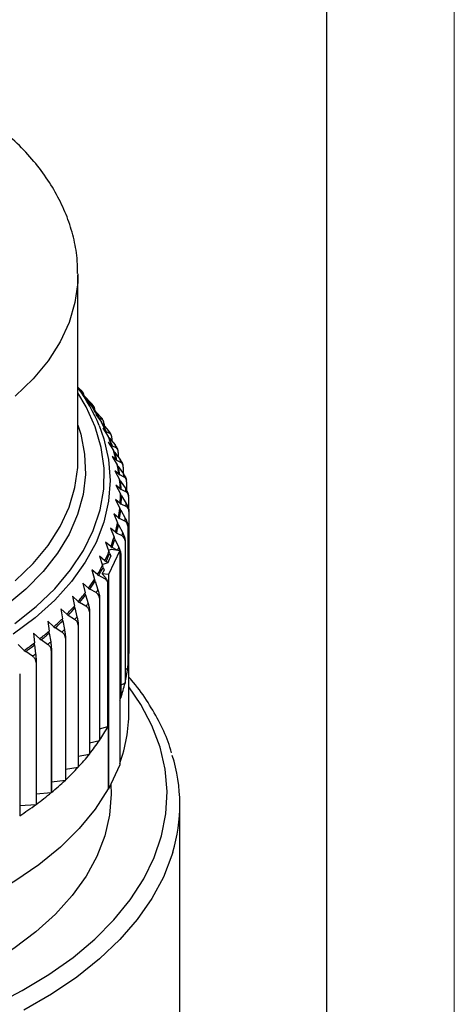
# Model space of a CAD drawing. Header units: millimetres. Extents: x 0 to 420, y 0 to 297.
# Tile 68 of 68: x 403 to 420, y 236 to 275. Entities that reach past the tile are written whole.
import ezdxf

# ---------------------------------------------------------------- set-up
doc = ezdxf.new("R2010")
doc.units = ezdxf.units.MM
doc.layers.add('ОСЕВЫЕ', color=7, linetype='Continuous')

msp = doc.modelspace()

# ---------------------------------------------------------------- linework, layer by layer
at = {"color": 7, "linetype": 'Continuous', "lineweight": 25}
for p, q in [((415, 5), (415, 292)), ((405.2314, 264.98205), (405.23165, 264.93182)), ((405.23165, 257.68233), (405.23165, 264.93182)), ((405.23165, 260.52853), (405.32866, 260.4348)), ((405.4695, 260.20058), (405.23165, 260.51044)), ((405.4203, 260.32785), (405.32907, 260.38402)), ((405.44821, 260.29917), (405.35262, 260.41072)), ((405.50579, 260.16143), (405.45445, 260.22013)), ((405.50579, 260.16143), (405.75139, 259.91081)), ((405.70421, 259.87921), (405.60538, 259.99799)), ((405.60538, 259.99799), (405.82973, 259.69265)), ((405.70421, 259.87921), (405.72629, 259.86045)), ((405.8319, 259.80091), (405.72629, 259.86045)), ((405.87372, 259.75428), (405.78929, 259.86953)), ((405.87985, 259.63221), (405.82973, 259.69265)), ((405.87985, 259.63221), (406.11962, 259.37328)), ((405.89044, 259.62694), (405.89044, 259.62078)), ((406.04406, 259.34378), (405.93212, 259.46617)), ((405.93212, 259.46617), (406.15022, 259.15326)), ((406.04406, 259.34378), (406.06907, 259.32422)), ((406.18871, 259.26082), (406.06907, 259.32422)), ((406.22154, 259.23026), (406.19089, 259.28015)), ((406.19894, 259.09113), (406.15022, 259.15326)), ((406.19894, 259.09113), (406.43203, 258.82411)), ((406.32838, 258.79768), (406.20371, 258.92411)), ((406.20371, 258.92411), (406.41479, 258.60385)), ((406.25501, 259.08471), (406.25501, 259.0269)), ((406.32838, 258.79768), (406.35623, 258.7772)), ((406.48946, 258.70948), (406.35623, 258.7772)), ((406.46195, 258.54008), (406.41479, 258.60385)), ((406.46195, 258.54008), (406.68755, 258.26521)), ((406.5354, 258.6633), (406.5179, 258.69824)), ((406.5633, 258.53097), (406.5633, 258.4166)), ((406.55615, 258.2428), (406.4192, 258.37372)), ((406.4192, 258.37372), (406.62253, 258.04637)), ((406.55615, 258.2428), (406.58675, 258.22133)), ((406.73311, 258.14883), (406.58675, 258.22133)), ((405.22914, 257.52393), (405.23165, 257.68233)), ((406.72659, 257.68112), (406.57783, 257.81692)), ((406.57783, 257.81692), (406.77269, 257.48276)), ((406.66795, 257.98101), (406.62253, 258.04637)), ((406.66795, 257.98101), (406.88526, 257.69856)), ((406.72659, 257.68112), (406.75982, 257.65855)), ((406.81423, 257.96766), (406.81423, 257.79089)), ((406.9188, 257.58082), (406.75982, 257.65855)), ((406.81622, 257.41588), (406.77269, 257.48276)), ((406.81622, 257.41588), (407.02447, 257.12614)), ((406.99483, 257.48418), (406.9907, 257.49868)), ((407.0069, 257.39676), (407.0069, 257.15058)), ((406.83908, 257.11459), (406.67904, 257.25567)), ((406.67904, 257.25567), (406.86474, 256.915)), ((406.83908, 257.11459), (406.87483, 257.09084)), ((406.90623, 256.84666), (406.86474, 256.915)), ((407.04587, 257.00746), (406.87483, 257.09084)), ((406.89324, 256.5452), (406.72248, 256.69195)), ((406.72248, 256.69195), (406.89838, 256.34509)), ((406.89324, 256.5452), (406.93139, 256.5202)), ((406.90623, 256.84666), (407.1047, 256.54997)), ((407.11389, 256.43076), (406.93139, 256.5202)), ((407.14066, 256.82027), (407.14066, 256.49085)), ((406.88888, 255.97497), (406.708, 256.12774)), ((406.708, 256.12774), (406.87347, 255.77503)), ((406.93767, 256.27537), (406.89838, 256.34509)), ((406.93767, 256.27537), (407.12566, 255.97206)), ((407.21502, 256.24022), (407.21502, 255.75162)), ((406.91044, 255.70401), (406.87347, 255.77503)), ((406.88888, 255.97497), (406.92928, 255.94862)), ((407.1226, 255.85275), (406.92928, 255.94862)), ((406.826, 255.40589), (406.63564, 255.56501)), ((406.63564, 255.56501), (406.7901, 255.20683)), ((406.826, 255.40589), (406.86853, 255.37812)), ((407.07198, 255.27546), (406.86853, 255.37812)), ((406.91044, 255.70401), (407.08728, 255.39446)), ((407.22973, 255.65865), (407.22984, 255.663)), ((407.22973, 255.65865), (407.22973, 250.08296)), ((407.22984, 255.663), (407.22984, 250.08731)), ((406.70484, 254.83995), (406.50566, 255.00574)), ((406.50566, 255.00574), (406.64858, 254.64247)), ((406.82461, 255.13458), (406.7901, 255.20683)), ((406.82461, 255.13458), (406.9897, 254.81918)), ((407.18473, 255.07759), (407.18529, 255.08193)), ((407.18473, 255.07759), (407.18473, 249.50191)), ((407.18529, 255.08193), (407.18529, 249.50625)), ((406.68051, 254.56909), (406.64858, 254.64247)), ((406.70484, 254.83995), (406.74934, 254.81069)), ((406.96221, 254.70091), (406.74934, 254.81069)), ((406.52582, 254.27916), (406.31852, 254.4519)), ((406.31852, 254.4519), (406.44939, 254.08394)), ((406.52582, 254.27916), (406.57213, 254.24834)), ((406.77682, 254.14005), (406.57213, 254.24834)), ((406.68051, 254.56909), (406.83325, 254.24824)), ((407.08018, 254.4991), (407.08118, 254.50341)), ((407.08018, 254.4991), (407.08018, 248.92341)), ((407.08118, 254.50341), (407.08118, 248.92772)), ((406.28956, 253.72547), (406.07488, 253.90543)), ((406.07488, 253.90543), (406.19323, 253.53321)), ((406.43173, 254.1336), (406.54697, 254.1756)), ((406.87239, 254.12526), (406.43239, 253.17732)), ((406.47862, 254.00952), (406.44939, 254.08394)), ((406.47862, 254.00952), (406.5237, 253.90472)), ((406.54697, 254.1756), (406.87239, 254.12526)), ((406.87239, 254.12526), (406.87239, 245.71489)), ((406.91645, 253.92519), (406.91789, 253.92946)), ((406.91645, 253.92519), (406.91645, 248.34951)), ((406.91789, 253.92946), (406.91789, 248.35378)), ((406.1787, 253.57892), (406.41147, 253.653)), ((406.21967, 253.45783), (406.19323, 253.53321)), ((406.21967, 253.45783), (406.26044, 253.35157)), ((406.28956, 253.72547), (406.33752, 253.69304)), ((406.41147, 253.653), (406.33752, 253.69304)), ((405.9969, 253.18083), (405.77558, 253.36826)), ((405.77558, 253.36826), (405.88101, 252.99221)), ((405.9969, 253.18083), (406.04634, 253.14674)), ((406.28287, 253.01383), (406.04634, 253.14674)), ((406.18615, 253.21541), (406.30997, 253.06187)), ((406.43239, 253.17732), (406.18615, 253.21541)), ((406.43239, 253.17732), (406.43239, 244.76694)), ((405.64886, 252.64716), (405.42169, 252.84226)), ((405.42169, 252.84226), (405.51382, 252.46283)), ((405.64886, 252.64716), (405.69961, 252.61135)), ((405.90456, 252.91597), (405.88101, 252.99221)), ((405.90456, 252.91597), (406.01724, 252.58147)), ((406.40444, 247.22089), (406.40444, 252.86782)), ((405.24667, 252.12633), (405.01444, 252.32929)), ((405.01444, 252.32929), (405.09295, 251.94694)), ((405.5344, 252.38584), (405.51382, 252.46283)), ((405.5344, 252.38584), (405.63287, 252.04772)), ((405.9424, 252.47024), (405.69961, 252.61135)), ((405.11049, 251.8693), (405.09295, 251.94694)), ((405.24667, 252.12633), (405.29855, 252.08876)), ((405.54675, 251.93925), (405.29855, 252.08876)), ((406.07695, 252.25106), (406.07968, 252.25512)), ((406.07695, 252.25106), (406.07695, 246.67537)), ((406.07968, 252.25512), (406.07968, 246.67943)), ((404.79173, 251.62017), (404.55526, 251.83115)), ((404.55526, 251.83115), (404.61988, 251.44635)), ((404.79173, 251.62017), (404.84456, 251.58081)), ((405.0973, 251.42272), (404.84456, 251.58081)), ((405.11049, 251.8693), (405.1944, 251.52806)), ((405.6843, 251.71541), (405.68744, 251.71937)), ((405.6843, 251.71541), (405.6843, 246.13973)), ((405.68744, 251.71937), (405.68744, 246.14368)), ((404.28566, 251.13045), (404.04577, 251.34959)), ((404.04577, 251.34959), (404.09627, 250.96282)), ((404.28566, 251.13045), (404.33925, 251.08927)), ((404.63431, 251.36816), (404.61988, 251.44635)), ((404.63431, 251.36816), (404.70337, 251.0243)), ((405.23736, 251.19413), (405.23736, 245.61845)), ((405.2409, 251.19797), (405.2409, 245.62229)), ((403.73022, 250.6589), (403.48776, 250.8863)), ((403.48776, 250.8863), (403.52396, 250.49804)), ((404.10755, 250.88419), (404.09627, 250.96282)), ((404.10755, 250.88419), (404.16151, 250.53822)), ((404.59563, 250.92247), (404.33925, 251.08927)), ((403.12736, 250.20718), (402.88319, 250.4429)), ((403.53204, 250.41908), (403.52396, 250.49804)), ((403.53204, 250.41908), (403.57073, 250.07153)), ((403.73022, 250.6589), (403.78438, 250.61588)), ((404.04352, 250.44026), (403.78438, 250.61588)), ((404.73772, 250.68906), (404.73772, 245.11337)), ((404.74164, 250.69277), (404.74164, 245.11708)), ((403.12736, 250.20718), (403.18191, 250.16229)), ((403.44288, 249.97777), (403.18191, 250.16229)), ((404.18712, 250.20195), (404.18712, 244.62626)), ((404.19142, 250.20552), (404.19142, 244.62984)), ((407.18529, 250.05949), (407.22973, 250.08296)), ((407.23165, 247.78094), (407.23165, 250.23056)), ((403.5875, 249.73453), (403.5875, 244.15885)), ((403.59216, 249.73795), (403.59216, 244.16226)), ((402.94598, 249.29169), (402.94598, 243.71601)), ((407.08118, 249.4534), (407.18473, 249.50191)), ((406.91789, 248.85619), (407.08018, 248.92341)), ((406.87239, 248.33345), (406.91645, 248.34951)), ((406.07968, 247.13158), (406.40444, 247.22089)), ((406.40444, 247.22089), (406.41185, 247.21974)), ((406.41185, 247.21974), (406.41185, 244.77012)), ((405.68744, 246.58418), (406.07695, 246.67537)), ((405.2409, 246.05319), (405.6843, 246.13973)), ((406.87239, 245.71489), (406.43239, 244.76694)), ((404.74164, 245.54025), (405.23736, 245.61845)), ((404.19142, 245.04699), (404.73772, 245.11337)), ((403.59216, 244.57499), (404.18712, 244.62626)), ((406.43239, 244.76694), (406.41185, 244.77012)), ((402.94598, 244.12583), (403.5875, 244.15885)), ((409.23165, 226.75963), (409.23165, 244.15195))]:
    msp.add_line(p, q, dxfattribs=at)
at = {"color": 8, "linetype": 'Continuous', "lineweight": 25, "flags": 128}
for points in [[(405.23165, 264.93182), (405.22291, 264.63618), (405.11423, 263.85043), (404.88222, 263.07364), (404.52882, 262.31225), (404.05695, 261.57257), (403.47052, 260.86072), (402.77438, 260.1826)], [(402.75194, 251.26114), (403.58825, 251.92256), (404.32002, 252.62407), (404.94154, 253.36016), (405.44793, 254.12508), (405.83523, 254.91285), (406.10042, 255.7173), (406.24141, 256.53213), (406.2571, 257.35096), (406.14737, 258.16739), (405.91308, 258.97502), (405.55606, 259.76754), (405.23165, 260.31446)], [(405.23165, 259.0443), (405.34162, 258.6903), (405.49531, 257.90283), (405.52611, 257.11058), (405.43377, 256.31993), (405.21903, 255.53723), (404.88362, 254.7688), (404.43024, 254.02082), (403.86255, 253.29931), (403.1851, 252.61009), (402.40336, 251.95869)], [(406.06615, 259.0228), (406.25094, 258.50386), (406.43616, 257.69167), (406.49806, 256.87324), (406.43616, 256.05481), (406.25094, 255.24261), (405.9438, 254.44282), (405.51708, 253.66153), (404.97403, 252.90468), (404.31878, 252.17804), (403.55631, 251.48713), (402.69244, 250.83721)], [(402.77438, 252.93311), (403.47052, 253.61122), (404.05695, 254.32307), (404.52882, 255.06276), (404.88222, 255.82415), (405.11423, 256.60094), (405.22291, 257.38669), (405.22914, 257.52393)], [(401.91314, 236.27875), (403.04356, 236.85597), (404.08872, 237.48447), (405.04166, 238.16004), (405.89605, 238.87822), (406.64619, 239.6342), (407.28709, 240.42296), (407.8145, 241.23926), (408.22489, 242.07766), (408.51554, 242.93258), (408.68451, 243.79833), (408.73069, 244.66916), (408.65375, 245.53925), (408.45422, 246.40283), (408.13342, 247.25415), (407.69349, 248.08755), (407.23165, 248.77284)], [(408.95575, 242.28953), (408.92043, 242.17483), (408.58424, 241.31311), (408.12903, 240.46979), (407.55775, 239.65035), (406.8741, 238.86011), (406.08252, 238.10419), (405.18814, 237.38749), (404.19676, 236.71466), (403.11481, 236.09007)]]:
    msp.add_lwpolyline(points, dxfattribs=at)
at = {"color": 7, "linetype": 'Continuous', "lineweight": 25, "flags": 128}
for points in [[(405.2409, 251.19797), (405.24046, 251.19749), (405.24002, 251.19701), (405.23957, 251.19653), (405.23913, 251.19605), (405.23869, 251.19557), (405.23825, 251.19509), (405.2378, 251.19461), (405.23736, 251.19413)], [(404.74164, 250.69277), (404.74115, 250.6923), (404.74066, 250.69184), (404.74017, 250.69138), (404.73968, 250.69091), (404.73919, 250.69045), (404.7387, 250.68998), (404.73821, 250.68952), (404.73772, 250.68906)], [(404.19142, 250.20552), (404.19088, 250.20508), (404.19034, 250.20463), (404.18981, 250.20418), (404.18927, 250.20374), (404.18873, 250.20329), (404.18819, 250.20284), (404.18766, 250.2024), (404.18712, 250.20195)], [(403.59216, 249.73795), (403.59158, 249.73752), (403.591, 249.7371), (403.59042, 249.73667), (403.58983, 249.73624), (403.58925, 249.73581), (403.58867, 249.73539), (403.58808, 249.73496), (403.5875, 249.73453)], [(406.51762, 244.95056), (406.53165, 244.56022), (406.46962, 243.74011), (406.28402, 242.92623), (405.97624, 242.12479), (405.54864, 241.34189), (405.00447, 240.58347), (404.34786, 239.85533), (403.58383, 239.16299), (402.71817, 238.51173), (401.75749, 237.9065), (400.70909, 237.35191), (399.58095, 236.85217), (398.38165, 236.41111), (397.12033, 236.03206)], [(406.51762, 244.95056), (406.53165, 244.56022), (406.46962, 243.74011), (406.28402, 242.92623), (405.97624, 242.12479), (405.54864, 241.34189), (405.00447, 240.58347), (404.34786, 239.85533), (403.58383, 239.16299), (402.71817, 238.51173), (401.75749, 237.9065), (400.70909, 237.35191), (399.58095, 236.85217), (398.38165, 236.41111), (397.12033, 236.03206)], [(406.41185, 244.77012), (405.90339, 243.97799), (405.2788, 243.21404), (404.54272, 242.48393), (403.70061, 241.79307), (402.75869, 241.14657), (401.72396, 240.54923), (400.60407, 240.00548), (399.40733, 239.51933), (398.14261, 239.09441), (396.81926, 238.73384), (395.44711, 238.44031)]]:
    msp.add_lwpolyline(points, dxfattribs=at)
at = {"color": 7, "linetype": 'Continuous', "lineweight": 25}
for centre, radius, start, end in [((399.56628, 256.3417), 7.03111, 22.415436, 36.3166), ((398.34308, 254.35607), 9.26009, 40.15774, 41.029233), ((398.91251, 255.16556), 8.26714, 34.761856, 37.691172), ((398.93315, 255.11506), 8.28646, 34.9365, 37.516528), ((399.0321, 254.90382), 8.37967, 35.760756, 36.692272), ((399.53353, 255.58411), 7.51812, 30.005374, 33.126172), ((399.55564, 255.53461), 7.53564, 30.19143, 32.940117), ((399.66164, 255.32817), 7.62026, 31.069564, 32.061983), ((400.0813, 255.89009), 6.89058, 24.958738, 28.266267), ((400.1047, 255.84133), 6.90659, 25.155922, 28.069084), ((400.54277, 256.09667), 6.38488, 19.64115, 23.12111), ((400.21692, 255.63842), 6.984, 26.086595, 27.13841), ((400.56726, 256.04841), 6.39967, 19.848608, 22.913653), ((400.68473, 255.8479), 6.47126, 20.827798, 21.934462), ((400.90684, 256.22055), 6.00022, 14.088416, 17.715572), ((400.9322, 256.17261), 6.01409, 14.304643, 17.499345), ((401.05379, 255.97356), 6.08125, 15.325249, 16.478739), ((401.16469, 256.28136), 5.73524, 8.353573, 12.091618), ((401.19065, 256.23358), 5.74846, 8.576406, 11.868785), ((401.31001, 256.30095), 5.58857, 2.50492, 6.308093), ((401.31518, 256.03528), 5.81258, 9.628212, 10.816979), ((401.33632, 256.25324), 5.60144, 2.731633, 6.08138), ((401.46249, 256.05522), 5.66386, 3.801763, 5.011249), ((401.33925, 256.30262), 5.55928, 356.621187, 0.437706), ((401.36563, 256.25493), 5.57208, 356.848696, 0.210198), ((401.2517, 256.31028), 5.64719, 350.784473, 354.561279), ((401.49214, 256.05699), 5.63416, 357.922581, 359.136313), ((401.27787, 256.26263), 5.6602, 351.009615, 354.336136), ((401.40338, 256.06483), 5.72329, 352.072327, 353.273425), ((401.0495, 256.34764), 5.85286, 345.072406, 348.760196), ((401.07519, 256.3001), 5.86637, 345.292246, 348.540357), ((400.73759, 256.43738), 6.1775, 339.551323, 343.108744), ((401.19841, 256.10279), 5.93184, 346.329912, 347.50269), ((400.76254, 256.39007), 6.19179, 339.763396, 342.896671), ((400.88222, 256.19384), 6.261, 340.764381, 341.895686), ((400.32356, 256.60032), 6.62253, 334.271823, 337.668017), ((400.34754, 256.55342), 6.63789, 334.474289, 337.46555), ((400.38454, 256.49103), 6.6617, 334.784617, 337.155223), ((399.81743, 256.85472), 7.18911, 329.267196, 332.482507), ((399.84021, 256.80843), 7.20584, 329.458884, 332.290819), ((399.93165, 256.71634), 7.16765, 330.762253, 332.002187), ((399.91631, 256.63571), 7.32469, 330.364871, 330.79631), ((399.2313, 257.21558), 7.87753, 324.554376, 327.579506), ((399.25269, 257.17016), 7.89591, 324.73473, 327.399152), ((398.57904, 257.69412), 8.68663, 320.136515, 322.97074), ((398.59889, 257.64984), 8.70695, 320.305491, 322.801764), ((399.35526, 256.98292), 7.98465, 325.585946, 326.547936), ((397.87582, 258.29732), 9.61323, 316.006262, 318.655291), ((398.69405, 257.46809), 8.80497, 321.102991, 322.004264), ((397.89401, 258.25449), 9.63578, 316.1642, 318.497353), ((397.98119, 258.07963), 9.7444, 316.90959, 317.751963), ((397.1377, 259.02767), 10.65173, 312.149009, 314.62292), ((397.15414, 258.98657), 10.67676, 312.296508, 314.475421), ((396.38108, 259.88294), 11.79376, 308.545676, 310.857178), ((396.39573, 259.84388), 11.82151, 308.683494, 310.71936), ((397.23293, 258.82004), 10.79727, 312.992624, 313.779305), ((395.62226, 260.85625), 13.02801, 305.174888, 307.337981), ((395.63512, 260.81949), 13.05871, 305.303858, 307.20901), ((396.46592, 259.68709), 11.95508, 309.333911, 310.068943), ((401.56551, 250.23056), 5.66614, 358.551309, 1.448691), ((395.69669, 260.67379), 13.20637, 305.912516, 306.600352), ((401.52979, 250.23213), 5.70189, 352.686065, 358.500923), ((401.38158, 250.25199), 5.85143, 346.919736, 352.635073), ((401.1186, 250.3139), 6.1216, 341.325067, 346.870945), ((400.90431, 250.38357), 6.34691, 340.10407, 341.308004), ((401.37436, 247.79385), 5.8573, 339.827955, 359.873775), ((399.71595, 250.96395), 7.67165, 326.04874, 330.78702), ((399.08457, 251.38947), 8.43304, 321.533863, 326.013109), ((398.39134, 251.94041), 9.31854, 317.311144, 321.501883), ((402.77175, 244.15232), 6.45847, 343.236229, 17.429927), ((397.65425, 252.62036), 10.32136, 313.367306, 317.281957), ((396.88991, 253.42946), 11.4344, 309.68428, 313.340542), ((396.11507, 254.36306), 12.64766, 306.241098, 309.659596), ((395.3461, 255.41179), 13.94809, 303.01565, 306.218193)]:
    msp.add_arc(centre, radius, start, end, dxfattribs=at)
for points, knots in [([(405.22032, 264.99362), (405.217, 265.195), (405.20913, 265.67218), (405.06779, 266.41796), (404.81934, 267.2214), (404.46169, 268.00397), (404.00094, 268.76253), (403.43666, 269.49305), (402.77153, 270.19085), (402.00771, 270.84898), (401.23551, 271.40858), (400.69751, 271.73124), (400.4707, 271.86727)], [0, 0, 0, 0, 0.07391269, 0.17513186, 0.27667017, 0.37928961, 0.48356883, 0.589817, 0.69802951, 0.80791846, 0.91902217, 1, 1, 1, 1]), ([(405.4691, 260.2011), (405.46899, 260.20295), (405.46836, 260.21326), (405.46616, 260.23005), (405.46251, 260.25086), (405.45787, 260.26902), (405.45243, 260.28486), (405.44613, 260.29856), (405.44007, 260.30841), (405.43463, 260.3154), (405.43006, 260.32027), (405.4253, 260.32449), (405.42197, 260.32673), (405.4203, 260.32785)], [0, 0, 0, 0, 0.02577583, 0.14403287, 0.26326322, 0.37775623, 0.49300152, 0.61041005, 0.72847862, 0.79610989, 0.86384484, 0.93187633, 1, 1, 1, 1]), ([(405.75139, 259.91081), (405.7598, 259.90198), (405.77578, 259.8852), (405.79004, 259.86738), (405.79679, 259.85894)], [0, 0, 0, 0, 0.526131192, 1, 1, 1, 1]), ([(405.89044, 259.62694), (405.89032, 259.63582), (405.89008, 259.65366), (405.88816, 259.6784), (405.88506, 259.70153), (405.88075, 259.72233), (405.8754, 259.7407), (405.8691, 259.75674), (405.86181, 259.77067), (405.85478, 259.78075), (405.84849, 259.78793), (405.84319, 259.79297), (405.83768, 259.79737), (405.83383, 259.79973), (405.8319, 259.80091)], [0, 0, 0, 0, 0.0949872, 0.19076837, 0.28899765, 0.3880354, 0.48313812, 0.57886571, 0.67639018, 0.77446291, 0.83064029, 0.88690379, 0.94341361, 1, 1, 1, 1]), ([(406.11962, 259.37328), (406.1278, 259.36416), (406.14421, 259.34586), (406.16659, 259.31683), (406.18231, 259.29488), (406.18965, 259.28233), (406.19091, 259.28016)], [0, 0, 0, 0, 0.30859389, 0.61872844, 0.93423924, 1, 1, 1, 1]), ([(406.25501, 259.08471), (406.25488, 259.0936), (406.25461, 259.11145), (406.25243, 259.13626), (406.24892, 259.15951), (406.24404, 259.18046), (406.23798, 259.19903), (406.23084, 259.2153), (406.22258, 259.22949), (406.21463, 259.23983), (406.20749, 259.24724), (406.2015, 259.25247), (406.19526, 259.25707), (406.19089, 259.25957), (406.18871, 259.26082)], [0, 0, 0, 0, 0.0949872, 0.19076837, 0.28899765, 0.3880354, 0.48313812, 0.57886571, 0.67639018, 0.77446291, 0.83064029, 0.88690379, 0.94341361, 1, 1, 1, 1]), ([(406.43203, 258.82411), (406.43998, 258.8147), (406.4559, 258.79584), (406.47787, 258.76611), (406.49789, 258.73522), (406.51134, 258.71245), (406.51721, 258.69995), (406.51799, 258.69829)], [0, 0, 0, 0, 0.23728537, 0.4757554, 0.71835936, 0.96260371, 1, 1, 1, 1]), ([(406.5633, 258.53097), (406.56315, 258.53987), (406.56285, 258.55772), (406.56043, 258.58262), (406.55652, 258.60599), (406.55109, 258.62712), (406.54434, 258.64591), (406.53638, 258.66243), (406.52719, 258.67692), (406.51833, 258.68755), (406.51038, 258.69522), (406.50371, 258.70067), (406.49675, 258.7055), (406.4919, 258.70815), (406.48946, 258.70948)], [0, 0, 0, 0, 0.0949872, 0.19076837, 0.28899765, 0.3880354, 0.48313812, 0.57886571, 0.67639018, 0.77446291, 0.83064029, 0.88690379, 0.94341361, 1, 1, 1, 1]), ([(406.68755, 258.26521), (406.69524, 258.25554), (406.71066, 258.23615), (406.73186, 258.20567), (406.75148, 258.17414), (406.76856, 258.14191), (406.77984, 258.11825), (406.78444, 258.1055), (406.78514, 258.10355)], [0, 0, 0, 0, 0.19083466, 0.38262208, 0.57773416, 0.77416553, 0.96543472, 1, 1, 1, 1]), ([(406.81423, 257.96766), (406.81406, 257.97656), (406.81373, 257.99443), (406.81107, 258.01941), (406.80678, 258.04292), (406.80081, 258.06425), (406.79339, 258.08328), (406.78465, 258.10009), (406.77455, 258.11491), (406.76482, 258.12586), (406.75375, 258.13594), (406.74377, 258.14316), (406.73578, 258.14741), (406.73311, 258.14883)], [0, 0, 0, 0, 0.094989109, 0.1907722, 0.289003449, 0.388043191, 0.483147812, 0.578877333, 0.676403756, 0.774478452, 0.830656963, 0.943412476, 1, 1, 1, 1]), ([(406.88526, 257.69856), (406.89267, 257.68863), (406.90752, 257.66872), (406.92795, 257.63753), (406.94679, 257.60534), (406.9635, 257.57254), (406.97751, 257.53949), (406.98664, 257.51485), (406.99011, 257.50129), (406.99077, 257.4987)], [0, 0, 0, 0, 0.15850781, 0.31780698, 0.47986763, 0.64302407, 0.8018928, 0.96206942, 1, 1, 1, 1]), ([(407.0069, 257.39676), (407.00673, 257.40567), (407.00637, 257.42355), (407.00347, 257.44862), (406.99881, 257.47228), (406.99233, 257.49383), (406.98428, 257.51312), (406.97478, 257.53024), (406.96381, 257.54542), (406.95324, 257.55672), (406.94121, 257.56719), (406.93038, 257.57477), (406.9217, 257.5793), (406.9188, 257.58082)], [0, 0, 0, 0, 0.094989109, 0.1907722, 0.289003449, 0.388043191, 0.483147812, 0.578877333, 0.676403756, 0.774478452, 0.830656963, 0.943412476, 1, 1, 1, 1]), ([(407.02447, 257.12614), (407.03157, 257.11596), (407.04581, 257.09555), (407.06538, 257.06368), (407.08345, 257.03085), (407.0994, 256.9975), (407.11307, 256.96395), (407.12404, 256.93028), (407.13102, 256.90437), (407.13322, 256.89), (407.13371, 256.88678)], [0, 0, 0, 0, 0.13496483, 0.27060347, 0.40859344, 0.54751644, 0.68278857, 0.81917434, 0.95941958, 1, 1, 1, 1]), ([(407.14066, 256.82027), (407.14047, 256.82918), (407.14009, 256.84708), (407.13697, 256.87226), (407.13195, 256.89608), (407.12498, 256.91786), (407.11632, 256.93744), (407.1061, 256.9549), (407.0943, 256.97046), (407.08293, 256.98214), (407.06998, 256.99304), (407.05833, 257.001), (407.04899, 257.00584), (407.04587, 257.00746)], [0, 0, 0, 0, 0.09498911, 0.1907722, 0.28900345, 0.38804319, 0.48314781, 0.57887733, 0.67640376, 0.77447845, 0.83065696, 0.94341248, 1, 1, 1, 1]), ([(407.1047, 256.54997), (407.11147, 256.53955), (407.12503, 256.51867), (407.14369, 256.48614), (407.16091, 256.45271), (407.17612, 256.41882), (407.1891, 256.38483), (407.19972, 256.35074), (407.20787, 256.31644), (407.21171, 256.29058), (407.21335, 256.27545), (407.21356, 256.27159), (407.21359, 256.2709)], [0, 0, 0, 0, 0.11723331, 0.23505192, 0.35491293, 0.4755844, 0.59308465, 0.71155222, 0.83337221, 0.95648232, 0.99214781, 1, 1, 1, 1]), ([(407.21502, 256.24022), (407.21482, 256.24914), (407.21441, 256.26705), (407.21108, 256.29234), (407.20573, 256.31634), (407.19829, 256.33836), (407.18905, 256.35825), (407.17815, 256.37607), (407.16556, 256.39205), (407.15342, 256.40413), (407.13961, 256.41549), (407.12717, 256.42386), (407.11721, 256.42904), (407.11389, 256.43076)], [0, 0, 0, 0, 0.094989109, 0.1907722, 0.289003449, 0.388043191, 0.483147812, 0.578877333, 0.676403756, 0.774478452, 0.830656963, 0.943412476, 1, 1, 1, 1]), ([(407.22973, 255.65865), (407.226, 255.69352), (407.21855, 255.76316), (407.17292, 255.82273), (407.13617, 255.84466), (407.1226, 255.85275)], [0, 0, 0, 0, 0.387450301, 0.773841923, 1, 1, 1, 1]), ([(407.12566, 255.97206), (407.15019, 255.92796), (407.19946, 255.83935), (407.22755, 255.7303), (407.22941, 255.67559), (407.22984, 255.663)], [0, 0, 0, 0, 0.43279435, 0.86945401, 1, 1, 1, 1]), ([(407.08728, 255.39446), (407.11035, 255.34953), (407.15671, 255.25929), (407.18313, 255.14931), (407.18488, 255.09454), (407.18529, 255.08193)], [0, 0, 0, 0, 0.43279435, 0.86945401, 1, 1, 1, 1]), ([(407.18473, 255.07759), (407.1808, 255.11259), (407.17297, 255.18249), (407.12494, 255.24366), (407.08626, 255.26689), (407.07198, 255.27546)], [0, 0, 0, 0, 0.387450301, 0.773841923, 1, 1, 1, 1]), ([(407.08018, 254.4991), (407.07607, 254.53423), (407.06787, 254.60441), (407.01762, 254.66726), (406.97715, 254.69184), (406.96221, 254.70091)], [0, 0, 0, 0, 0.3874503, 0.77384192, 1, 1, 1, 1]), ([(406.9897, 254.81918), (407.01123, 254.77349), (407.0545, 254.68171), (407.07917, 254.57086), (407.08081, 254.51603), (407.08118, 254.50341)], [0, 0, 0, 0, 0.432794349, 0.869454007, 1, 1, 1, 1]), ([(406.83325, 254.24824), (406.85318, 254.20185), (406.89321, 254.10864), (406.91603, 253.99698), (406.91755, 253.94209), (406.91789, 253.92946)], [0, 0, 0, 0, 0.43279435, 0.86945401, 1, 1, 1, 1]), ([(406.91645, 253.92519), (406.91377, 253.96183), (406.90999, 254.01344), (406.88084, 254.0468), (406.87239, 254.05648)], [0, 0, 0, 0, 0.70975247, 1, 1, 1, 1]), ([(406.30997, 253.06187), (406.33973, 253.0185), (406.38273, 252.95583), (406.39933, 252.88854), (406.40444, 252.86782)], [0, 0, 0, 0, 0.69209823, 1, 1, 1, 1]), ([(406.40444, 252.86782), (406.4005, 252.87917), (406.38543, 252.92269), (406.3446, 252.97421), (406.29952, 253.00315), (406.28287, 253.01383)], [0, 0, 0, 0, 0.18221475, 0.69806737, 1, 1, 1, 1]), ([(406.07695, 252.25106), (406.07227, 252.2868), (406.06292, 252.35818), (406.0056, 252.42843), (405.95945, 252.45897), (405.9424, 252.47024)], [0, 0, 0, 0, 0.3874503, 0.77384192, 1, 1, 1, 1]), ([(406.01724, 252.58147), (406.03194, 252.53329), (406.06147, 252.4365), (406.07831, 252.3228), (406.07943, 252.26778), (406.07968, 252.25512)], [0, 0, 0, 0, 0.43279435, 0.86945401, 1, 1, 1, 1]), ([(405.6843, 251.71541), (405.67951, 251.75131), (405.66995, 251.82302), (405.61136, 251.89525), (405.56417, 251.92739), (405.54675, 251.93925)], [0, 0, 0, 0, 0.3874503, 0.77384192, 1, 1, 1, 1]), ([(405.63287, 252.04772), (405.64571, 251.99907), (405.67152, 251.90134), (405.68624, 251.78709), (405.68721, 251.73204), (405.68744, 251.71937)], [0, 0, 0, 0, 0.43279435, 0.86945401, 1, 1, 1, 1]), ([(405.1944, 251.52806), (405.20535, 251.479), (405.22734, 251.38045), (405.23988, 251.26574), (405.24071, 251.21065), (405.2409, 251.19797)], [0, 0, 0, 0, 0.43279435, 0.86945401, 1, 1, 1, 1]), ([(405.23736, 251.19413), (405.23248, 251.2302), (405.22275, 251.30224), (405.16309, 251.37649), (405.11504, 251.41026), (405.0973, 251.42272)], [0, 0, 0, 0, 0.3874503, 0.77384192, 1, 1, 1, 1]), ([(404.73772, 250.68906), (404.73277, 250.72529), (404.72289, 250.79766), (404.66237, 250.87398), (404.61363, 250.90939), (404.59563, 250.92247)], [0, 0, 0, 0, 0.3874503, 0.77384192, 1, 1, 1, 1]), ([(404.70337, 251.0243), (404.71238, 250.9749), (404.73048, 250.87567), (404.7408, 250.76056), (404.74149, 250.70545), (404.74164, 250.69277)], [0, 0, 0, 0, 0.43279435, 0.86945401, 1, 1, 1, 1]), ([(404.18712, 250.20195), (404.18212, 250.23836), (404.17214, 250.31107), (404.11097, 250.38947), (404.0617, 250.42656), (404.04352, 250.44026)], [0, 0, 0, 0, 0.3874503, 0.77384192, 1, 1, 1, 1]), ([(404.16151, 250.53822), (404.16855, 250.48855), (404.1827, 250.38876), (404.19076, 250.27334), (404.1913, 250.21821), (404.19142, 250.20552)], [0, 0, 0, 0, 0.43279435, 0.86945401, 1, 1, 1, 1]), ([(403.5875, 249.73453), (403.58247, 249.77111), (403.57241, 249.84416), (403.51081, 249.92466), (403.4612, 249.96345), (403.44288, 249.97777)], [0, 0, 0, 0, 0.3874503, 0.77384192, 1, 1, 1, 1]), ([(403.57073, 250.07153), (403.57577, 250.02165), (403.58591, 249.92145), (403.59169, 249.80579), (403.59207, 249.75064), (403.59216, 249.73795)], [0, 0, 0, 0, 0.432794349, 0.869454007, 1, 1, 1, 1]), ([(408.9055, 246.18261), (408.86241, 246.32921), (408.73626, 246.75844), (408.41119, 247.45408), (407.92956, 248.26177), (407.53044, 248.83098), (407.26666, 249.11984), (407.23165, 249.15817)], [0, 0, 0, 0, 0.140638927, 0.41176998, 0.684238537, 0.958098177, 1, 1, 1, 1])]:
    msp.add_open_spline(points, degree=3, knots=knots, dxfattribs=at)
at = {"layer": 'ОСЕВЫЕ', "lineweight": 18}
msp.add_line((420, 297), (420, 0), dxfattribs=at)

doc.saveas('drawing.dxf')
